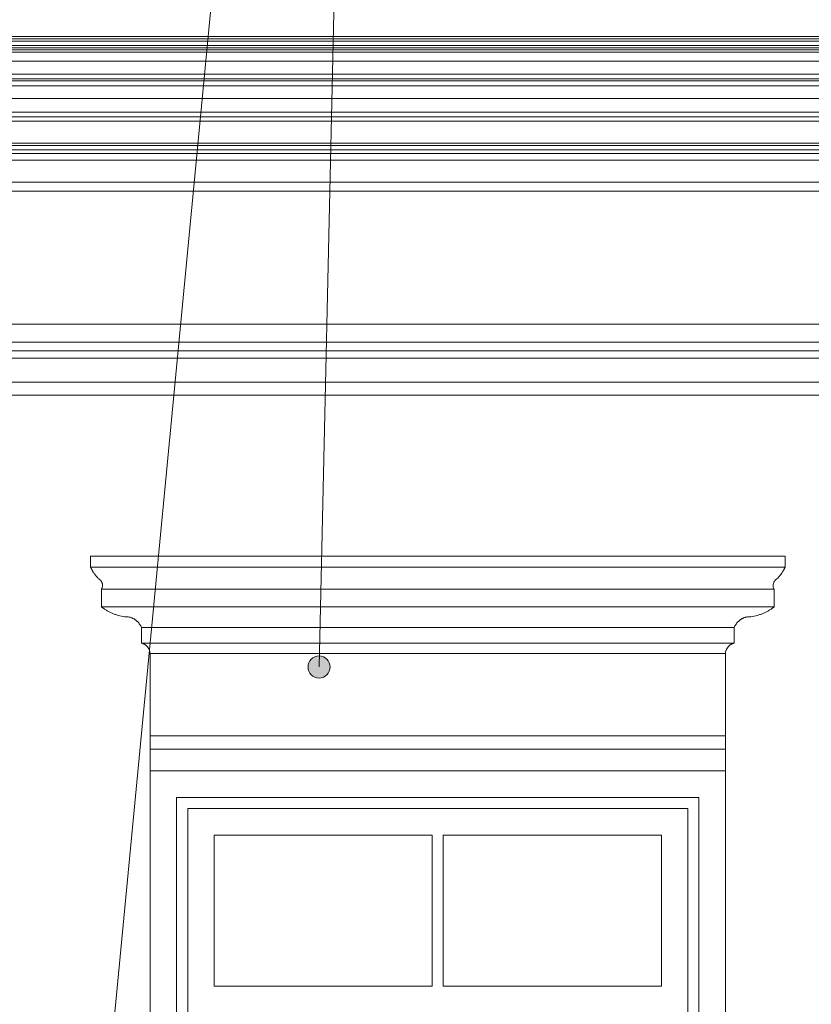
# Model space of a CAD drawing. Header units: millimetres. Extents: x -32191 to 39105, y -1740 to 9180.
# Tile 14 of 30: x 14748 to 16537, y 3103 to 5326. Entities that reach past the tile are written whole.
import ezdxf

# ---------------------------------------------------------------- set-up
doc = ezdxf.new("R2010")
doc.units = ezdxf.units.MM
doc.linetypes.add('_Tracejado pequeno', pattern=[2.25, 1.5, -0.75])
for name, color, linetype, lineweight in [('A-GENM', 13, 'Continuous', 18), ('A-GLAZ', 151, 'Continuous', 18), ('A-GLAZ-HDLN', 1, '_Tracejado pequeno', 18), ('G-ANNO-TEXT', 231, 'Continuous', 9)]:
    doc.layers.add(name, color=color, linetype=linetype, lineweight=lineweight)

# ---------------------------------------------------------------- blocks, each defined once
blk = doc.blocks.new('Window_CV - Window_CV - 2 divisões-4329175-ELEVAÇÃO 2 - MANTER _ CONSTRUIR')
at = {"layer": 'A-GLAZ'}
for p, q in [((-15498.4, 3630), (-16798.4, 3630)), ((-16798.4, 3630), (-16798.4, 1584)), ((-15498.4, 1584), (-15498.4, 3630)), ((-16738.4, 1720), (-16738.4, 3570)), ((-16738.4, 3570), (-15558.4, 3570)), ((-15558.4, 3570), (-15558.4, 1720)), ((-16713.4, 3545), (-16713.4, 1745)), ((-16713.4, 3545), (-15583.4, 3545)), ((-15583.4, 1745), (-15583.4, 3545)), ((-16653.4, 3485), (-16653.4, 3144)), ((-16160.9, 3485), (-16653.4, 3485)), ((-16160.9, 3144), (-16160.9, 3485)), ((-16135.9, 3485), (-16135.9, 3144)), ((-15643.4, 3485), (-16135.9, 3485)), ((-15643.4, 3144), (-15643.4, 3485)), ((-16160.9, 3144), (-16653.4, 3144)), ((-15643.4, 3144), (-16135.9, 3144)), ((-16713.4, 3084), (-15583.4, 3084)), ((-16148.4, 3084), (-16713.4, 3084)), ((-16148.4, 3084), (-16148.4, 1745)), ((-16148.4, 1745), (-16148.4, 3084)), ((-15583.4, 3084), (-16148.4, 3084)), ((-16653.4, 2786.5), (-16653.4, 3024)), ((-16653.4, 3024), (-16208.4, 3024)), ((-16208.4, 3024), (-16208.4, 2786.5)), ((-16088.4, 2786.5), (-16088.4, 3024)), ((-16088.4, 3024), (-15643.4, 3024)), ((-15643.4, 3024), (-15643.4, 2786.5)), ((-16208.4, 2786.5), (-16653.4, 2786.5)), ((-15643.4, 2786.5), (-16088.4, 2786.5)), ((-16653.4, 2761.5), (-16208.4, 2761.5)), ((-16653.4, 2067.5), (-16653.4, 2761.5)), ((-16208.4, 2761.5), (-16208.4, 2067.5)), ((-16088.4, 2067.5), (-16088.4, 2761.5)), ((-16088.4, 2761.5), (-15643.4, 2761.5)), ((-15643.4, 2761.5), (-15643.4, 2067.5)), ((-16208.4, 2067.5), (-16653.4, 2067.5)), ((-15643.4, 2067.5), (-16088.4, 2067.5)), ((-16653.4, 2042.5), (-16653.4, 1805)), ((-16653.4, 2042.5), (-16208.4, 2042.5)), ((-16208.4, 1805), (-16208.4, 2042.5)), ((-16088.4, 2042.5), (-15643.4, 2042.5)), ((-16088.4, 2042.5), (-16088.4, 1805)), ((-15643.4, 1805), (-15643.4, 2042.5)), ((-16653.4, 1805), (-16208.4, 1805)), ((-16088.4, 1805), (-15643.4, 1805)), ((-16713.4, 1745), (-15583.4, 1745)), ((-15558.4, 1720), (-16738.4, 1720)), ((-16798.4, 1584), (-15498.4, 1584))]:
    blk.add_line(p, q, dxfattribs=at)
at = {"layer": 'A-GLAZ-HDLN'}
for p, q in [((-15558.4, 3084), (-16733.2, 3084)), ((-16148.4, 2405), (-16733.2, 3084)), ((-15558.4, 3084), (-16148.4, 2405)), ((-16738.4, 1720), (-16148.4, 2405)), ((-16148.4, 2405), (-15558.4, 1720))]:
    blk.add_line(p, q, dxfattribs=at)
blk = doc.blocks.new('ornamento esquadrias - ornamento esquadrias-V4-ELEVAÇÃO 2 - MANTER _ CONSTRUIR')
at = {"layer": 'A-GENM'}
for p, q in [((-15363.7, 4114.9), (-16933.1, 4114.9)), ((-16933.1, 4114.9), (-16933.1, 4089.9)), ((-15363.7, 4089.9), (-15363.7, 4114.9)), ((-15363.7, 4089.9), (-16933.1, 4089.9)), ((-16933.1, 4089.9), (-15363.7, 4089.9)), ((-16908.1, 4039.9), (-15388.7, 4039.9)), ((-15388.7, 4039.9), (-16908.1, 4039.9)), ((-16908.1, 4039.9), (-16908.1, 3999.9)), ((-15388.7, 3999.9), (-15388.7, 4039.9)), ((-15388.7, 3999.9), (-16908.1, 3999.9)), ((-16908.1, 3999.9), (-15388.7, 3999.9)), ((-16818.1, 3953.3), (-15478.7, 3953.3)), ((-15478.7, 3953.3), (-16818.1, 3953.3)), ((-16818.1, 3953.3), (-16818.1, 3918.3)), ((-15478.7, 3918.3), (-15478.7, 3953.3)), ((-15478.7, 3918.3), (-16818.1, 3918.3)), ((-16818.1, 3918.3), (-15478.7, 3918.3)), ((-15498.4, 3894.9), (-16798.4, 3894.9)), ((-16798.4, 3894.9), (-16798.4, 3709.1)), ((-16798.4, 3894.9), (-15498.4, 3894.9)), ((-15498.4, 3709.1), (-15498.4, 3894.9)), ((-15498.4, 3709.1), (-16798.4, 3709.1)), ((-16798.4, 3709.1), (-15498.4, 3709.1)), ((-16798.4, 3679.1), (-16798.4, 3709.1)), ((-15498.4, 3709.1), (-15498.4, 3679.1)), ((-16798.4, 3679.1), (-15498.4, 3679.1)), ((-16798.4, 3629.9), (-16798.4, 3679.1)), ((-16798.4, 3679.1), (-15498.4, 3679.1)), ((-15498.4, 3679.1), (-15498.4, 3629.9))]:
    blk.add_line(p, q, dxfattribs=at)
for points, knots in [([(-16914.4, 4063.3), (-16916, 4064.9), (-16918.3, 4067.3), (-16921.1, 4070.6), (-16922.7, 4072.7), (-16924, 4074.4), (-16925.2, 4076.1), (-16926.3, 4077.8), (-16927.4, 4079.4), (-16928.3, 4081), (-16929.3, 4082.7), (-16930.3, 4084.4), (-16931.3, 4086.3), (-16932, 4087.8), (-16932.6, 4088.9), (-16932.9, 4089.7), (-16933.1, 4089.9), (-16933.1, 4089.9)], [0, 0, 0, 0, 0.142857, 0.214286, 0.285714, 0.321429, 0.357143, 0.428571, 0.464286, 0.5, 0.571429, 0.625, 0.678571, 0.785714, 0.839286, 0.892857, 1, 1, 1, 1]), ([(-15363.7, 4089.9), (-15363.7, 4089.9), (-15363.9, 4089.5), (-15364.5, 4088.1), (-15365.2, 4086.6), (-15366.2, 4084.9), (-15367.3, 4082.8), (-15368.4, 4081), (-15369.4, 4079.4), (-15370.7, 4077.4), (-15372, 4075.4), (-15373.4, 4073.5), (-15374.4, 4072.2), (-15375.7, 4070.6), (-15377.2, 4068.7), (-15379.4, 4066.3), (-15381.1, 4064.5), (-15382.3, 4063.3)], [0, 0, 0, 0, 0.142857, 0.214286, 0.285714, 0.357143, 0.428571, 0.5, 0.535714, 0.571429, 0.678571, 0.705357, 0.732143, 0.785714, 0.839286, 0.892857, 1, 1, 1, 1]), ([(-16908.1, 4039.9), (-16908.1, 4039.9), (-16907.9, 4040.3), (-16907.1, 4041.8), (-16906.3, 4044.3), (-16905.7, 4047.6), (-16905.9, 4051), (-16906.6, 4053.6), (-16907.2, 4055), (-16907.8, 4056.5), (-16908.6, 4057.9), (-16909.6, 4059.2), (-16911.3, 4061.1), (-16913, 4062.5), (-16914.4, 4063.3)], [0, 0, 0, 0, 0.125, 0.25, 0.375, 0.5, 0.625, 0.6875, 0.71875, 0.75, 0.8125, 0.84375, 0.875, 1, 1, 1, 1]), ([(-15382.3, 4063.3), (-15383, 4062.9), (-15384.4, 4061.9), (-15386.3, 4060.2), (-15387.6, 4058.6), (-15388.5, 4057.2), (-15389.3, 4055.8), (-15390, 4053.9), (-15390.8, 4051), (-15391.1, 4046.2), (-15389.9, 4042.3), (-15388.9, 4040.3), (-15388.7, 4039.9), (-15388.7, 4039.9)], [0, 0, 0, 0, 0.0625, 0.125, 0.1875, 0.21875, 0.25, 0.3125, 0.375, 0.5, 0.75, 0.875, 1, 1, 1, 1]), ([(-16908.1, 3999.9), (-16906.4, 3998.6), (-16902.9, 3996.1), (-16898.1, 3993), (-16894.1, 3990.6), (-16889.9, 3988.4), (-16885.5, 3986.3), (-16881, 3984.4), (-16876.4, 3982.7), (-16868.1, 3980), (-16860.7, 3978.5), (-16855.8, 3977.7)], [-1, -1, -1, -1, -0.875, -0.75, -0.6875, -0.625, -0.5, -0.4375, -0.375, -0.25, 0, 0, 0, 0]), ([(-15441, 3977.7), (-15436, 3978.5), (-15428.7, 3980), (-15420.4, 3982.7), (-15415.7, 3984.4), (-15412.4, 3985.8), (-15409, 3987.3), (-15405.8, 3988.9), (-15402.6, 3990.6), (-15398.6, 3993), (-15393.9, 3996.1), (-15390.4, 3998.6), (-15388.7, 3999.9)], [-1, -1, -1, -1, -0.75, -0.625, -0.5625, -0.5, -0.4375, -0.375, -0.3125, -0.25, -0.125, 0, 0, 0, 0]), ([(-16855.8, 3977.7), (-16853.1, 3977.9), (-16849, 3977.8), (-16843.7, 3976.7), (-16840.5, 3975.6), (-16838.1, 3974.6), (-16836.3, 3973.8), (-16834.5, 3972.8), (-16832.8, 3971.8), (-16831.2, 3970.6), (-16829.6, 3969.4), (-16828.1, 3968.1), (-16826.6, 3966.8), (-16825.3, 3965.3), (-16823.5, 3963.3), (-16820.8, 3959.4), (-16819, 3955.8), (-16818.1, 3953.3)], [-1, -1, -1, -1, -0.833333, -0.75, -0.666667, -0.625, -0.583333, -0.541667, -0.5, -0.458333, -0.416667, -0.375, -0.333333, -0.291667, -0.25, -0.166667, 0, 0, 0, 0]), ([(-15478.7, 3953.3), (-15477.7, 3955.8), (-15475.9, 3959.4), (-15472.8, 3963.8), (-15470.6, 3966.3), (-15468.6, 3968.1), (-15467.1, 3969.4), (-15465.6, 3970.7), (-15463.9, 3971.8), (-15462.2, 3972.8), (-15460.5, 3973.8), (-15458.6, 3974.6), (-15456.8, 3975.4), (-15454.9, 3976.1), (-15452.3, 3976.8), (-15447.7, 3977.8), (-15443.7, 3977.9), (-15441, 3977.7)], [-1, -1, -1, -1, -0.833333, -0.75, -0.666667, -0.625, -0.583333, -0.541667, -0.5, -0.458333, -0.416667, -0.375, -0.333333, -0.291667, -0.25, -0.166667, 0, 0, 0, 0]), ([(-16818.1, 3918.3), (-16817.1, 3918.1), (-16815.8, 3917.7), (-16814.1, 3917), (-16812.8, 3916.5), (-16811.6, 3915.9), (-16810.5, 3915.2), (-16809.4, 3914.5), (-16808.5, 3913.8), (-16807.8, 3913.3), (-16807.1, 3912.7), (-16806.3, 3912), (-16805.3, 3911), (-16804.4, 3910.1), (-16803.6, 3909), (-16802.8, 3907.9), (-16802.1, 3906.8), (-16801.4, 3905.6), (-16800.8, 3904.4), (-16800, 3902.7), (-16799, 3899.6), (-16798.5, 3896.8), (-16798.4, 3894.9)], [-1, -1, -1, -1, -0.916667, -0.875, -0.833333, -0.791667, -0.75, -0.708333, -0.666667, -0.645833, -0.625, -0.583333, -0.541667, -0.5, -0.458333, -0.416667, -0.375, -0.333333, -0.291667, -0.25, -0.166667, 0, 0, 0, 0]), ([(-15498.4, 3894.9), (-15498.3, 3896.8), (-15497.8, 3899.6), (-15496.6, 3903.2), (-15495.6, 3905.2), (-15494.7, 3906.8), (-15493.9, 3907.9), (-15493.1, 3909), (-15492.3, 3910.1), (-15491.4, 3911), (-15490.5, 3912), (-15489.5, 3912.9), (-15488.4, 3913.7), (-15487.4, 3914.5), (-15486.2, 3915.2), (-15485.1, 3915.9), (-15483.9, 3916.5), (-15482.6, 3917), (-15480.9, 3917.7), (-15479.6, 3918.1), (-15478.7, 3918.3)], [-1, -1, -1, -1, -0.833333, -0.75, -0.666667, -0.625, -0.583333, -0.541667, -0.5, -0.458333, -0.416667, -0.375, -0.333333, -0.291667, -0.25, -0.208333, -0.166667, -0.125, -0.083333, 0, 0, 0, 0])]:
    blk.add_open_spline(points, degree=3, knots=knots, dxfattribs=at)
blk = doc.blocks.new('ORNAMENTO SUPERIOR - ORNAMENTO SUPERIOR-4323885-ELEVAÇÃO 2 - MANTER _ CONSTRUIR')
at = {"layer": 'A-GENM'}
for p, q in [((-2874.7, 5287.4), (-18632.3, 5287.4)), ((-2884.7, 5282.4), (-18622.3, 5282.4)), ((-2889.7, 5277.4), (-18617.3, 5277.4)), ((-2894.7, 5267.4), (-18612.3, 5267.4)), ((-2909.7, 5262.4), (-18597.3, 5262.4)), ((-2914.7, 5257.4), (-18592.3, 5257.4)), ((-2919.7, 5252.4), (-18587.3, 5252.4)), ((-2924.7, 5232.4), (-18582.3, 5232.4)), ((-2934.7, 5202.4), (-18572.3, 5202.4)), ((-2944.7, 5192.4), (-18562.3, 5192.4)), ((-18552.3, 5187.4), (-2954.7, 5187.4)), ((-18566, 5176.7), (-2941, 5176.7)), ((-18545.5, 5147.5), (-2961.4, 5147.5)), ((-2960.8, 5116.7), (-18546.2, 5116.7)), ((-2970.8, 5106.7), (-18536.2, 5106.7)), ((-2980.8, 5096.7), (-18526.2, 5096.7)), ((-2990.8, 5046.7), (-18516.2, 5046.7)), ((-18456.2, 5041.7), (-3050.8, 5041.7)), ((-18452.1, 5031.7), (-3054.9, 5031.7)), ((-3100.8, 5023.7), (-18406.2, 5023.7)), ((-3108.8, 5008.7), (-18398.2, 5008.7)), ((-3138.8, 4958.7), (-18368.2, 4958.7)), ((-3721.6, 4938.7), (-17784.9, 4938.7))]:
    blk.add_line(p, q, dxfattribs=at)
blk = doc.blocks.new('ORNAMENTO 2 - ORNAMENTO 2-4325827-ELEVAÇÃO 2 - MANTER _ CONSTRUIR')
at = {"layer": 'A-GENM'}
for p, q in [((-18348.5, 4638.7), (-3058.4, 4638.7)), ((-3058.4, 4598), (-18348.5, 4598)), ((-3088.4, 4578), (-18348.5, 4578)), ((-3721.6, 4561.3), (-17784.9, 4561.3)), ((-3721.6, 4507.7), (-17784.9, 4507.7)), ((-3721.6, 4477.7), (-17784.9, 4477.7))]:
    blk.add_line(p, q, dxfattribs=at)

msp = doc.modelspace()

# ---------------------------------------------------------------- hatches: boundary and pattern name
at = {"layer": 'G-ANNO-TEXT'}
h = msp.add_hatch(color=7, dxfattribs=at)
edge = h.paths.add_edge_path(flags=0)
edge.add_arc((15424.6, 3864.4), 25, 0, 360)

# ---------------------------------------------------------------- linework, layer by layer
at = {"layer": 'G-ANNO-TEXT', "color": 7}
for p in [(14779.1, 1165), (15424.6, 3864.4)]:
    msp.add_line(p, (15542.3, 9127.9), dxfattribs=at)
msp.add_circle((15424.6, 3864.4), 25, dxfattribs=at)

# ---------------------------------------------------------------- block references
at = {"layer": 'A-GENM'}
for name in ['ORNAMENTO SUPERIOR - ORNAMENTO SUPERIOR-4323885-ELEVAÇÃO 2 - MANTER _ CONSTRUIR', 'ORNAMENTO 2 - ORNAMENTO 2-4325827-ELEVAÇÃO 2 - MANTER _ CONSTRUIR', 'ornamento esquadrias - ornamento esquadrias-V4-ELEVAÇÃO 2 - MANTER _ CONSTRUIR']:
    msp.add_blockref(name, (31841.2, 0), dxfattribs=at)
at = {"layer": 'A-GLAZ'}
msp.add_blockref('Window_CV - Window_CV - 2 divisões-4329175-ELEVAÇÃO 2 - MANTER _ CONSTRUIR', (31841.2, 0), dxfattribs=at)

doc.saveas('drawing.dxf')
